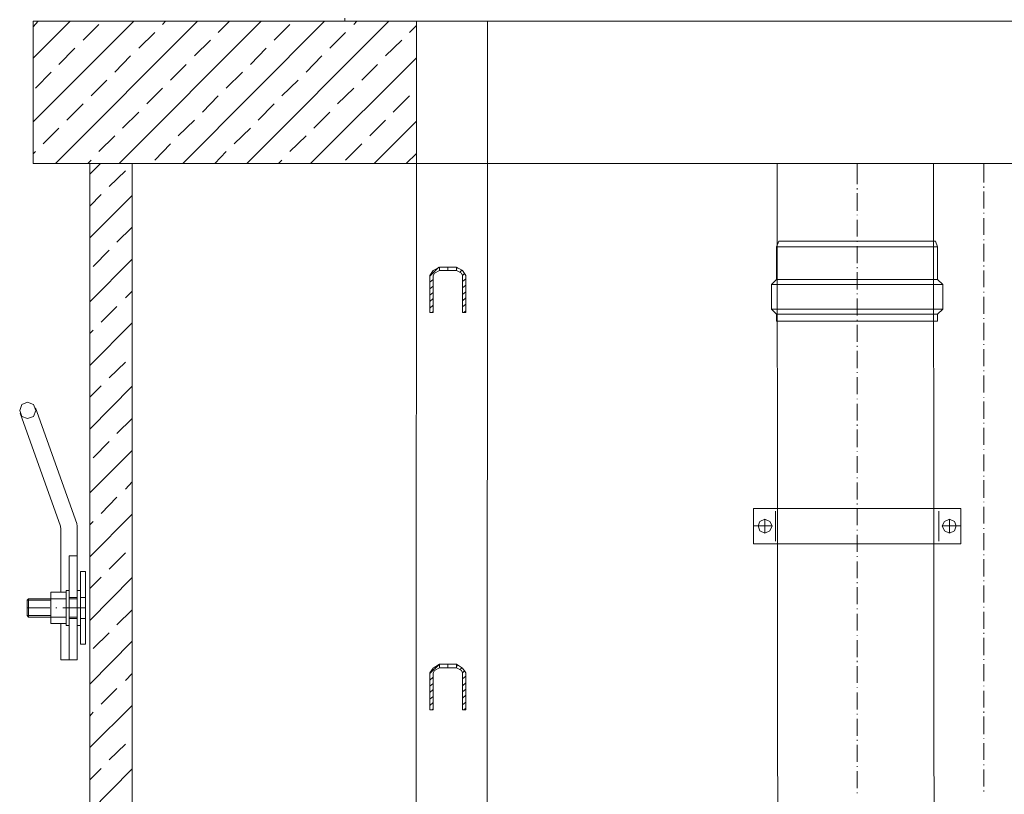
# Model space of a CAD drawing. Extents: x -23500 to 2637, y 21242 to 29547.
# Tile 77 of 121: x -9510 to -8643, y 26967 to 27649. Entities that reach past the tile are written whole.
import ezdxf

# ---------------------------------------------------------------- set-up
doc = ezdxf.new("R2010")
doc.units = 0
doc.header["$LTSCALE"] = 25
doc.layers.get('0').update_dxf_attribs({"linetype": 'CONTINUOUS', "lineweight": 13})

msp = doc.modelspace()

# ---------------------------------------------------------------- linework, layer by layer
at = {"color": 7, "lineweight": 9}
for points in [[(-9498.454, 27615.344), (-9498.454, 27615.344), (-9465.744, 27648.066), (-9465.744, 27648.066)], [(-9498.454, 27559.335), (-9498.454, 27559.335), (-9409.723, 27648.066), (-9409.723, 27648.066)], [(-9498.454, 27643.109), (-9498.454, 27643.109), (-9494.001, 27648.066), (-9494.001, 27648.066)], [(-9478.624, 27522.652), (-9478.624, 27522.652), (-9353.714, 27648.066), (-9353.714, 27648.066)], [(-9454.34, 27631.213), (-9454.34, 27631.213), (-9440.452, 27645.089), (-9440.452, 27645.089)], [(-9422.615, 27522.652), (-9422.615, 27522.652), (-9297.693, 27648.066), (-9297.693, 27648.066)], [(-9384.443, 27645.089), (-9384.443, 27645.089), (-9381.958, 27648.066), (-9381.958, 27648.066)], [(-9366.593, 27522.652), (-9366.593, 27522.652), (-9241.684, 27648.066), (-9241.684, 27648.066)], [(-9335.372, 27638.151), (-9335.372, 27638.151), (-9325.457, 27648.066), (-9325.457, 27648.066)], [(-9310.093, 27522.652), (-9310.093, 27522.652), (-9185.17, 27648.066), (-9185.17, 27648.066)], [(-9286.289, 27631.213), (-9286.289, 27631.213), (-9272.426, 27645.089), (-9272.426, 27645.089)], [(-9223.834, 27648.066), (-9223.834, 27648.066), (-9223.834, 27650.539), (-9223.834, 27650.539)], [(-8223.51, 27648.066), (-8223.51, 27648.066), (-9223.834, 27648.066), (-9223.834, 27648.066)], [(-9215.9, 27645.089), (-9215.9, 27645.089), (-9213.427, 27648.066), (-9213.427, 27648.066)], [(-9178.232, 27648.066), (-9178.232, 27648.066), (-8303.31, 27648.066), (-8303.31, 27648.066)], [(-9405.27, 27624.275), (-9405.27, 27624.275), (-9391.381, 27638.151), (-9391.381, 27638.151)], [(-9237.218, 27624.275), (-9237.218, 27624.275), (-9223.342, 27638.151), (-9223.342, 27638.151)], [(-9166.829, 27638.151), (-9166.829, 27638.151), (-9160.887, 27644.093), (-9160.887, 27644.093)], [(-9356.186, 27617.325), (-9356.186, 27617.325), (-9342.31, 27631.213), (-9342.31, 27631.213)], [(-9188.148, 27617.325), (-9188.148, 27617.325), (-9173.767, 27631.213), (-9173.767, 27631.213)], [(-9475.659, 27609.895), (-9475.659, 27609.895), (-9461.77, 27624.275), (-9461.77, 27624.275)], [(-9307.116, 27609.895), (-9307.116, 27609.895), (-9293.24, 27624.275), (-9293.24, 27624.275)], [(-9426.588, 27602.957), (-9426.588, 27602.957), (-9412.7, 27617.325), (-9412.7, 27617.325)], [(-9258.045, 27602.957), (-9258.045, 27602.957), (-9244.156, 27617.325), (-9244.156, 27617.325)], [(-9254.071, 27522.652), (-9254.071, 27522.652), (-9160.887, 27615.836), (-9160.887, 27615.836)], [(-9496.473, 27589.081), (-9496.473, 27589.081), (-9482.597, 27602.957), (-9482.597, 27602.957)], [(-9377.505, 27596.019), (-9377.505, 27596.019), (-9363.629, 27609.895), (-9363.629, 27609.895)], [(-9328.434, 27589.081), (-9328.434, 27589.081), (-9314.054, 27602.957), (-9314.054, 27602.957)], [(-9208.962, 27596.019), (-9208.962, 27596.019), (-9195.086, 27609.895), (-9195.086, 27609.895)], [(-9447.402, 27582.13), (-9447.402, 27582.13), (-9433.526, 27596.019), (-9433.526, 27596.019)], [(-9279.351, 27582.13), (-9279.351, 27582.13), (-9264.983, 27596.019), (-9264.983, 27596.019)], [(-9398.319, 27575.192), (-9398.319, 27575.192), (-9384.443, 27589.081), (-9384.443, 27589.081)], [(-9230.28, 27575.192), (-9230.28, 27575.192), (-9215.9, 27589.081), (-9215.9, 27589.081)], [(-9349.248, 27567.762), (-9349.248, 27567.762), (-9335.372, 27582.13), (-9335.372, 27582.13)], [(-9181.209, 27567.762), (-9181.209, 27567.762), (-9166.829, 27582.13), (-9166.829, 27582.13)], [(-9468.721, 27560.824), (-9468.721, 27560.824), (-9454.34, 27575.192), (-9454.34, 27575.192)], [(-9419.638, 27553.886), (-9419.638, 27553.886), (-9405.27, 27567.762), (-9405.27, 27567.762)], [(-9300.178, 27560.824), (-9300.178, 27560.824), (-9286.289, 27575.192), (-9286.289, 27575.192)], [(-9251.107, 27553.886), (-9251.107, 27553.886), (-9237.218, 27567.762), (-9237.218, 27567.762)], [(-9370.567, 27546.935), (-9370.567, 27546.935), (-9356.186, 27560.824), (-9356.186, 27560.824)], [(-9202.024, 27546.935), (-9202.024, 27546.935), (-9188.148, 27560.824), (-9188.148, 27560.824)], [(-9198.063, 27522.652), (-9198.063, 27522.652), (-9160.887, 27559.827), (-9160.887, 27559.827)], [(-9489.535, 27539.997), (-9489.535, 27539.997), (-9475.659, 27553.886), (-9475.659, 27553.886)], [(-9321.496, 27539.997), (-9321.496, 27539.997), (-9307.116, 27553.886), (-9307.116, 27553.886)], [(-9440.452, 27533.059), (-9440.452, 27533.059), (-9426.588, 27546.935), (-9426.588, 27546.935)], [(-9272.426, 27533.059), (-9272.426, 27533.059), (-9258.045, 27546.935), (-9258.045, 27546.935)], [(-9498.454, 27531.079), (-9498.454, 27531.079), (-9496.473, 27533.059), (-9496.473, 27533.059)], [(-9391.381, 27525.629), (-9391.381, 27525.629), (-9377.505, 27539.997), (-9377.505, 27539.997)], [(-9338.349, 27522.652), (-9338.349, 27522.652), (-9328.434, 27533.059), (-9328.434, 27533.059)], [(-9223.342, 27525.629), (-9223.342, 27525.629), (-9208.962, 27539.997), (-9208.962, 27539.997)], [(-9450.367, 27522.652), (-9450.367, 27522.652), (-9447.402, 27525.629), (-9447.402, 27525.629)], [(-9282.328, 27522.652), (-9282.328, 27522.652), (-9279.351, 27525.629), (-9279.351, 27525.629)], [(-9169.806, 27522.652), (-9169.806, 27522.652), (-9160.887, 27531.571), (-9160.887, 27531.571)], [(-9448.386, 27513.229), (-9448.386, 27513.229), (-9438.963, 27522.652), (-9438.963, 27522.652)], [(-9431.533, 27502.33), (-9431.533, 27502.33), (-9417.165, 27516.206), (-9417.165, 27516.206)], [(-8772.749, 27522.652), (-8772.749, 27522.652), (-8772.749, 27504.311), (-8772.749, 27504.311)], [(-8661.211, 27522.652), (-8661.211, 27522.652), (-8661.211, 27505.799), (-8661.211, 27505.799)], [(-8772.749, 27500.842), (-8772.749, 27500.842), (-8772.749, 27499.845), (-8772.749, 27499.845)], [(-8661.211, 27502.33), (-8661.211, 27502.33), (-8661.211, 27501.334), (-8661.211, 27501.334)], [(-8661.211, 27497.865), (-8661.211, 27497.865), (-8661.211, 27482.992), (-8661.211, 27482.992)], [(-9448.386, 27484.973), (-9448.386, 27484.973), (-9438.471, 27495.392), (-9438.471, 27495.392)], [(-9448.386, 27457.22), (-9448.386, 27457.22), (-9411.211, 27494.396), (-9411.211, 27494.396)], [(-8772.749, 27496.376), (-8772.749, 27496.376), (-8772.749, 27481.012), (-8772.749, 27481.012)], [(-8772.749, 27477.543), (-8772.749, 27477.543), (-8772.749, 27477.051), (-8772.749, 27477.051)], [(-8772.749, 27473.077), (-8772.749, 27473.077), (-8772.749, 27458.204), (-8772.749, 27458.204)], [(-8661.211, 27479.031), (-8661.211, 27479.031), (-8661.211, 27478.526), (-8661.211, 27478.526)], [(-8661.211, 27474.565), (-8661.211, 27474.565), (-8661.211, 27459.693), (-8661.211, 27459.693)], [(-9424.595, 27453.247), (-9424.595, 27453.247), (-9411.211, 27466.631), (-9411.211, 27466.631)], [(-8843.631, 27449.286), (-8843.631, 27449.286), (-8841.65, 27454.243), (-8841.65, 27454.243)], [(-8843.631, 27449.286), (-8843.631, 27449.286), (-8841.65, 27454.243), (-8841.65, 27454.243)], [(-8841.65, 27454.243), (-8841.65, 27454.243), (-8703.848, 27454.243), (-8703.848, 27454.243)], [(-8841.65, 27454.243), (-8841.65, 27454.243), (-8703.848, 27454.243), (-8703.848, 27454.243)], [(-8772.749, 27454.243), (-8772.749, 27454.243), (-8772.749, 27453.739), (-8772.749, 27453.739)], [(-8701.855, 27449.286), (-8701.855, 27449.286), (-8703.848, 27454.243), (-8703.848, 27454.243)], [(-8701.855, 27449.286), (-8701.855, 27449.286), (-8703.848, 27454.243), (-8703.848, 27454.243)], [(-8661.211, 27455.732), (-8661.211, 27455.732), (-8661.211, 27455.227), (-8661.211, 27455.227)], [(-9445.422, 27431.941), (-9445.422, 27431.941), (-9431.533, 27446.309), (-9431.533, 27446.309)], [(-8843.631, 27449.286), (-8843.631, 27449.286), (-8843.631, 27420.537), (-8843.631, 27420.537)], [(-8843.631, 27449.286), (-8843.631, 27449.286), (-8701.855, 27449.286), (-8701.855, 27449.286)], [(-8843.631, 27449.286), (-8843.631, 27449.286), (-8843.631, 27420.537), (-8843.631, 27420.537)], [(-8843.631, 27449.286), (-8843.631, 27449.286), (-8701.855, 27449.286), (-8701.855, 27449.286)], [(-8772.749, 27449.79), (-8772.749, 27449.79), (-8772.749, 27434.918), (-8772.749, 27434.918)], [(-8701.855, 27449.286), (-8701.855, 27449.286), (-8701.855, 27420.537), (-8701.855, 27420.537)], [(-8701.855, 27449.286), (-8701.855, 27449.286), (-8701.855, 27420.537), (-8701.855, 27420.537)], [(-8661.211, 27451.758), (-8661.211, 27451.758), (-8661.211, 27436.406), (-8661.211, 27436.406)], [(-9448.386, 27400.707), (-9448.386, 27400.707), (-9411.211, 27438.387), (-9411.211, 27438.387)], [(-9148.979, 27423.514), (-9148.979, 27423.514), (-9141.057, 27431.436), (-9141.057, 27431.436)], [(-9146.015, 27428.472), (-9146.015, 27428.472), (-9148.979, 27424.006), (-9148.979, 27424.006)], [(-9140.553, 27431.436), (-9140.553, 27431.436), (-9146.015, 27428.472), (-9146.015, 27428.472)], [(-9140.553, 27428.472), (-9140.553, 27428.472), (-9145.018, 27425.987), (-9145.018, 27425.987)], [(-9140.553, 27431.436), (-9140.553, 27431.436), (-9125.68, 27431.436), (-9125.68, 27431.436)], [(-9140.553, 27431.436), (-9140.553, 27431.436), (-9140.553, 27428.472), (-9140.553, 27428.472)], [(-9140.553, 27428.472), (-9140.553, 27428.472), (-9125.68, 27428.472), (-9125.68, 27428.472)], [(-9133.123, 27428.472), (-9133.123, 27428.472), (-9133.123, 27431.436), (-9133.123, 27431.436)], [(-9125.68, 27431.436), (-9125.68, 27431.436), (-9120.231, 27428.472), (-9120.231, 27428.472)], [(-9125.68, 27431.436), (-9125.68, 27431.436), (-9125.68, 27428.472), (-9125.68, 27428.472)], [(-9125.68, 27429.948), (-9125.68, 27429.948), (-9124.696, 27430.944), (-9124.696, 27430.944)], [(-9125.68, 27428.472), (-9125.68, 27428.472), (-9121.227, 27425.987), (-9121.227, 27425.987)], [(-9122.716, 27426.983), (-9122.716, 27426.983), (-9120.723, 27428.964), (-9120.723, 27428.964)], [(-9117.254, 27424.006), (-9117.254, 27424.006), (-9120.231, 27428.472), (-9120.231, 27428.472)], [(-8772.749, 27431.436), (-8772.749, 27431.436), (-8772.749, 27430.452), (-8772.749, 27430.452)], [(-8661.211, 27432.925), (-8661.211, 27432.925), (-8661.211, 27431.941), (-8661.211, 27431.941)], [(-8661.211, 27428.472), (-8661.211, 27428.472), (-8661.211, 27413.599), (-8661.211, 27413.599)], [(-9148.979, 27391.284), (-9148.979, 27391.284), (-9148.979, 27424.006), (-9148.979, 27424.006)], [(-9148.979, 27418.052), (-9148.979, 27418.052), (-9146.015, 27420.537), (-9146.015, 27420.537)], [(-9145.018, 27425.987), (-9145.018, 27425.987), (-9146.015, 27424.006), (-9146.015, 27424.006)], [(-9146.015, 27391.284), (-9146.015, 27391.284), (-9146.015, 27424.006), (-9146.015, 27424.006)], [(-9120.231, 27424.006), (-9120.231, 27424.006), (-9121.227, 27425.987), (-9121.227, 27425.987)], [(-9120.231, 27424.006), (-9120.231, 27424.006), (-9118.25, 27425.987), (-9118.25, 27425.987)], [(-9120.231, 27424.006), (-9120.231, 27424.006), (-9120.231, 27391.284), (-9120.231, 27391.284)], [(-9120.231, 27418.557), (-9120.231, 27418.557), (-9117.254, 27421.029), (-9117.254, 27421.029)], [(-9117.254, 27424.006), (-9117.254, 27424.006), (-9117.254, 27391.284), (-9117.254, 27391.284)], [(-8843.631, 27420.537), (-8843.631, 27420.537), (-8848.096, 27416.072), (-8848.096, 27416.072)], [(-8843.631, 27420.537), (-8843.631, 27420.537), (-8848.096, 27416.072), (-8848.096, 27416.072)], [(-8701.855, 27420.537), (-8701.855, 27420.537), (-8843.631, 27420.537), (-8843.631, 27420.537)], [(-8701.855, 27420.537), (-8701.855, 27420.537), (-8843.631, 27420.537), (-8843.631, 27420.537)], [(-8772.749, 27426.983), (-8772.749, 27426.983), (-8772.749, 27411.619), (-8772.749, 27411.619)], [(-8701.855, 27420.537), (-8701.855, 27420.537), (-8697.402, 27416.072), (-8697.402, 27416.072)], [(-8701.855, 27420.537), (-8701.855, 27420.537), (-8697.402, 27416.072), (-8697.402, 27416.072)], [(-9148.979, 27412.111), (-9148.979, 27412.111), (-9146.015, 27414.583), (-9146.015, 27414.583)], [(-9120.231, 27413.107), (-9120.231, 27413.107), (-9117.254, 27415.58), (-9117.254, 27415.58)], [(-8697.402, 27416.072), (-8697.402, 27416.072), (-8848.096, 27416.072), (-8848.096, 27416.072)], [(-8848.096, 27416.072), (-8848.096, 27416.072), (-8848.096, 27394.261), (-8848.096, 27394.261)], [(-8697.402, 27416.072), (-8697.402, 27416.072), (-8848.096, 27416.072), (-8848.096, 27416.072)], [(-8697.402, 27416.072), (-8697.402, 27416.072), (-8697.402, 27394.261), (-8697.402, 27394.261)], [(-9417.165, 27404.176), (-9417.165, 27404.176), (-9411.211, 27410.13), (-9411.211, 27410.13)], [(-9148.979, 27406.649), (-9148.979, 27406.649), (-9146.015, 27409.134), (-9146.015, 27409.134)], [(-9148.979, 27401.199), (-9148.979, 27401.199), (-9146.015, 27403.684), (-9146.015, 27403.684)], [(-9120.231, 27407.153), (-9120.231, 27407.153), (-9117.254, 27409.626), (-9117.254, 27409.626)], [(-9120.231, 27401.704), (-9120.231, 27401.704), (-9117.254, 27404.176), (-9117.254, 27404.176)], [(-8772.749, 27408.137), (-8772.749, 27408.137), (-8772.749, 27407.645), (-8772.749, 27407.645)], [(-8772.749, 27403.684), (-8772.749, 27403.684), (-8772.749, 27388.812), (-8772.749, 27388.812)], [(-8661.211, 27409.626), (-8661.211, 27409.626), (-8661.211, 27409.134), (-8661.211, 27409.134)], [(-8661.211, 27405.173), (-8661.211, 27405.173), (-8661.211, 27390.3), (-8661.211, 27390.3)], [(-9438.471, 27382.857), (-9438.471, 27382.857), (-9424.595, 27396.746), (-9424.595, 27396.746)], [(-9148.979, 27395.258), (-9148.979, 27395.258), (-9146.015, 27397.73), (-9146.015, 27397.73)], [(-9120.231, 27396.242), (-9120.231, 27396.242), (-9117.254, 27398.727), (-9117.254, 27398.727)], [(-8848.096, 27394.261), (-8848.096, 27394.261), (-8843.631, 27389.808), (-8843.631, 27389.808)], [(-8697.402, 27394.261), (-8697.402, 27394.261), (-8848.096, 27394.261), (-8848.096, 27394.261)], [(-8697.402, 27394.261), (-8697.402, 27394.261), (-8701.855, 27389.808), (-8701.855, 27389.808)], [(-9146.015, 27391.284), (-9146.015, 27391.284), (-9148.979, 27391.284), (-9148.979, 27391.284)], [(-9146.999, 27391.284), (-9146.999, 27391.284), (-9146.015, 27392.281), (-9146.015, 27392.281)], [(-9117.254, 27391.284), (-9117.254, 27391.284), (-9120.231, 27391.284), (-9120.231, 27391.284)], [(-9119.234, 27391.284), (-9119.234, 27391.284), (-9117.254, 27392.773), (-9117.254, 27392.773)], [(-8701.855, 27389.808), (-8701.855, 27389.808), (-8843.631, 27389.808), (-8843.631, 27389.808)], [(-8843.631, 27389.808), (-8843.631, 27389.808), (-8843.631, 27383.854), (-8843.631, 27383.854)], [(-8772.749, 27384.838), (-8772.749, 27384.838), (-8772.749, 27384.346), (-8772.749, 27384.346)], [(-8701.855, 27389.808), (-8701.855, 27389.808), (-8701.855, 27383.854), (-8701.855, 27383.854)], [(-8661.211, 27386.326), (-8661.211, 27386.326), (-8661.211, 27385.834), (-8661.211, 27385.834)], [(-9448.386, 27344.698), (-9448.386, 27344.698), (-9411.211, 27382.366), (-9411.211, 27382.366)], [(-8843.631, 27383.854), (-8843.631, 27383.854), (-8701.855, 27383.854), (-8701.855, 27383.854)], [(-8772.749, 27380.385), (-8772.749, 27380.385), (-8772.749, 27365.512), (-8772.749, 27365.512)], [(-8661.211, 27382.366), (-8661.211, 27382.366), (-8661.211, 27367.001), (-8661.211, 27367.001)], [(-9448.386, 27372.942), (-9448.386, 27372.942), (-9445.422, 27375.919), (-9445.422, 27375.919)], [(-8772.749, 27362.043), (-8772.749, 27362.043), (-8772.749, 27361.047), (-8772.749, 27361.047)], [(-8661.211, 27363.532), (-8661.211, 27363.532), (-8661.211, 27363.04), (-8661.211, 27363.04)], [(-8661.211, 27359.066), (-8661.211, 27359.066), (-8661.211, 27344.194), (-8661.211, 27344.194)], [(-8772.749, 27357.59), (-8772.749, 27357.59), (-8772.749, 27342.213), (-8772.749, 27342.213)], [(-9431.533, 27333.787), (-9431.533, 27333.787), (-9417.165, 27347.663), (-9417.165, 27347.663)], [(-8772.749, 27338.744), (-8772.749, 27338.744), (-8772.749, 27338.252), (-8772.749, 27338.252)], [(-8772.749, 27334.291), (-8772.749, 27334.291), (-8772.749, 27319.406), (-8772.749, 27319.406)], [(-8661.211, 27340.233), (-8661.211, 27340.233), (-8661.211, 27339.741), (-8661.211, 27339.741)], [(-8661.211, 27335.767), (-8661.211, 27335.767), (-8661.211, 27320.895), (-8661.211, 27320.895)], [(-9448.386, 27316.934), (-9448.386, 27316.934), (-9438.471, 27326.849), (-9438.471, 27326.849)], [(-9448.386, 27288.677), (-9448.386, 27288.677), (-9411.211, 27326.357), (-9411.211, 27326.357)], [(-8772.749, 27315.445), (-8772.749, 27315.445), (-8772.749, 27314.953), (-8772.749, 27314.953)], [(-8661.211, 27316.934), (-8661.211, 27316.934), (-8661.211, 27316.442), (-8661.211, 27316.442)], [(-9459.916, 27205.597), (-9459.916, 27205.597), (-9496.423, 27307.523), (-9496.423, 27307.523)], [(-8772.749, 27310.98), (-8772.749, 27310.98), (-8772.749, 27296.107), (-8772.749, 27296.107)], [(-8661.211, 27312.96), (-8661.211, 27312.96), (-8661.211, 27297.596), (-8661.211, 27297.596)], [(-9474.398, 27203.037), (-9474.398, 27203.037), (-9509.958, 27302.717), (-9509.958, 27302.717)], [(-9424.595, 27284.716), (-9424.595, 27284.716), (-9411.211, 27298.087), (-9411.211, 27298.087)], [(-8772.749, 27292.638), (-8772.749, 27292.638), (-8772.749, 27291.654), (-8772.749, 27291.654)], [(-8661.211, 27294.126), (-8661.211, 27294.126), (-8661.211, 27293.635), (-8661.211, 27293.635)], [(-8661.211, 27289.674), (-8661.211, 27289.674), (-8661.211, 27274.801), (-8661.211, 27274.801)], [(-8772.749, 27288.185), (-8772.749, 27288.185), (-8772.749, 27272.82), (-8772.749, 27272.82)], [(-9445.422, 27263.397), (-9445.422, 27263.397), (-9431.533, 27277.778), (-9431.533, 27277.778)], [(-9448.386, 27232.668), (-9448.386, 27232.668), (-9411.211, 27269.843), (-9411.211, 27269.843)], [(-8772.749, 27269.351), (-8772.749, 27269.351), (-8772.749, 27268.847), (-8772.749, 27268.847)], [(-8772.749, 27264.886), (-8772.749, 27264.886), (-8772.749, 27250.013), (-8772.749, 27250.013)], [(-8661.211, 27270.84), (-8661.211, 27270.84), (-8661.211, 27270.335), (-8661.211, 27270.335)], [(-8661.211, 27266.374), (-8661.211, 27266.374), (-8661.211, 27251.502), (-8661.211, 27251.502)], [(-8772.749, 27246.052), (-8772.749, 27246.052), (-8772.749, 27245.548), (-8772.749, 27245.548)], [(-8661.211, 27247.541), (-8661.211, 27247.541), (-8661.211, 27247.036), (-8661.211, 27247.036)], [(-9417.165, 27235.633), (-9417.165, 27235.633), (-9411.211, 27242.079), (-9411.211, 27242.079)], [(-8772.749, 27241.587), (-8772.749, 27241.587), (-8772.749, 27226.714), (-8772.749, 27226.714)], [(-8661.211, 27243.567), (-8661.211, 27243.567), (-8661.211, 27228.203), (-8661.211, 27228.203)], [(-9438.471, 27214.314), (-9438.471, 27214.314), (-9424.595, 27228.695), (-9424.595, 27228.695)], [(-8772.749, 27223.245), (-8772.749, 27223.245), (-8772.749, 27222.249), (-8772.749, 27222.249)], [(-8661.211, 27224.734), (-8661.211, 27224.734), (-8661.211, 27224.242), (-8661.211, 27224.242)], [(-8661.211, 27220.268), (-8661.211, 27220.268), (-8661.211, 27205.408), (-8661.211, 27205.408)], [(-9448.386, 27176.155), (-9448.386, 27176.155), (-9411.211, 27213.822), (-9411.211, 27213.822)], [(-8863.953, 27218.78), (-8863.953, 27218.78), (-8681.533, 27218.78), (-8681.533, 27218.78)], [(-8863.953, 27218.78), (-8863.953, 27218.78), (-8863.953, 27187.558), (-8863.953, 27187.558)], [(-8844.627, 27216.307), (-8844.627, 27216.307), (-8844.627, 27190.031), (-8844.627, 27190.031)], [(-8772.749, 27218.78), (-8772.749, 27218.78), (-8772.749, 27203.92), (-8772.749, 27203.92)], [(-8700.871, 27216.307), (-8700.871, 27216.307), (-8700.871, 27190.031), (-8700.871, 27190.031)], [(-8681.533, 27218.78), (-8681.533, 27218.78), (-8681.533, 27187.558), (-8681.533, 27187.558)], [(-9474.398, 27203.037), (-9474.398, 27203.037), (-9474.082, 27200.463), (-9474.082, 27200.463)], [(-9459.916, 27205.597), (-9459.916, 27205.597), (-9459.601, 27203.037), (-9459.601, 27203.037)], [(-9459.601, 27085.393), (-9459.601, 27085.393), (-9459.601, 27203.037), (-9459.601, 27203.037)], [(-9448.386, 27204.412), (-9448.386, 27204.412), (-9445.422, 27207.389), (-9445.422, 27207.389)], [(-8863.953, 27203.415), (-8863.953, 27203.415), (-8847.604, 27203.415), (-8847.604, 27203.415)], [(-8854.038, 27209.369), (-8854.038, 27209.369), (-8854.038, 27196.969), (-8854.038, 27196.969)], [(-8697.894, 27203.415), (-8697.894, 27203.415), (-8681.533, 27203.415), (-8681.533, 27203.415)], [(-8691.448, 27209.369), (-8691.448, 27209.369), (-8691.448, 27196.969), (-8691.448, 27196.969)], [(-9474.082, 27145.022), (-9474.082, 27145.022), (-9474.082, 27200.463), (-9474.082, 27200.463)], [(-8772.749, 27199.946), (-8772.749, 27199.946), (-8772.749, 27199.454), (-8772.749, 27199.454)], [(-8772.749, 27195.493), (-8772.749, 27195.493), (-8772.749, 27180.62), (-8772.749, 27180.62)], [(-8661.211, 27201.435), (-8661.211, 27201.435), (-8661.211, 27200.943), (-8661.211, 27200.943)], [(-8661.211, 27196.969), (-8661.211, 27196.969), (-8661.211, 27182.096), (-8661.211, 27182.096)], [(-8863.953, 27187.558), (-8863.953, 27187.558), (-8681.533, 27187.558), (-8681.533, 27187.558)], [(-9466.841, 27177.076), (-9466.841, 27177.076), (-9466.841, 27140.203), (-9466.841, 27140.203)], [(-9459.601, 27177.076), (-9459.601, 27177.076), (-9466.841, 27177.076), (-9466.841, 27177.076)], [(-9431.533, 27165.243), (-9431.533, 27165.243), (-9417.165, 27179.624), (-9417.165, 27179.624)], [(-8772.749, 27176.647), (-8772.749, 27176.647), (-8772.749, 27176.155), (-8772.749, 27176.155)], [(-8661.211, 27178.135), (-8661.211, 27178.135), (-8661.211, 27177.643), (-8661.211, 27177.643)], [(-8772.749, 27172.181), (-8772.749, 27172.181), (-8772.749, 27157.309), (-8772.749, 27157.309)], [(-8661.211, 27174.174), (-8661.211, 27174.174), (-8661.211, 27158.797), (-8661.211, 27158.797)], [(-9456.775, 27099.181), (-9456.775, 27099.181), (-9456.775, 27163.288), (-9456.775, 27163.288)], [(-9452.373, 27163.288), (-9452.373, 27163.288), (-9456.775, 27163.288), (-9456.775, 27163.288)], [(-9452.373, 27099.181), (-9452.373, 27099.181), (-9452.373, 27163.288), (-9452.373, 27163.288)], [(-9448.386, 27148.39), (-9448.386, 27148.39), (-9438.471, 27158.305), (-9438.471, 27158.305)], [(-9448.386, 27120.146), (-9448.386, 27120.146), (-9411.211, 27157.813), (-9411.211, 27157.813)], [(-8772.749, 27153.84), (-8772.749, 27153.84), (-8772.749, 27152.856), (-8772.749, 27152.856)], [(-8661.211, 27155.328), (-8661.211, 27155.328), (-8661.211, 27154.836), (-8661.211, 27154.836)], [(-8661.211, 27150.875), (-8661.211, 27150.875), (-8661.211, 27136.003), (-8661.211, 27136.003)], [(-9482.9, 27145.022), (-9482.9, 27145.022), (-9469.364, 27145.022), (-9469.364, 27145.022)], [(-9482.9, 27145.022), (-9482.9, 27145.022), (-9482.9, 27117.447), (-9482.9, 27117.447)], [(-9466.841, 27146.624), (-9466.841, 27146.624), (-9469.364, 27146.624), (-9469.364, 27146.624)], [(-9469.364, 27146.624), (-9469.364, 27146.624), (-9469.364, 27115.529), (-9469.364, 27115.529)], [(-9466.841, 27115.529), (-9466.841, 27115.529), (-9466.841, 27146.624), (-9466.841, 27146.624)], [(-9456.775, 27146.624), (-9456.775, 27146.624), (-9459.601, 27146.624), (-9459.601, 27146.624)], [(-9459.601, 27146.624), (-9459.601, 27146.624), (-9459.601, 27115.529), (-9459.601, 27115.529)], [(-9456.775, 27115.529), (-9456.775, 27115.529), (-9456.775, 27146.624), (-9456.775, 27146.624)], [(-8772.749, 27149.387), (-8772.749, 27149.387), (-8772.749, 27134.514), (-8772.749, 27134.514)], [(-9503.663, 27137.971), (-9503.663, 27137.971), (-9502.402, 27139.245), (-9502.402, 27139.245)], [(-9482.9, 27137.971), (-9482.9, 27137.971), (-9503.663, 27137.971), (-9503.663, 27137.971)], [(-9503.663, 27124.498), (-9503.663, 27124.498), (-9503.663, 27137.971), (-9503.663, 27137.971)], [(-9469.364, 27139.245), (-9469.364, 27139.245), (-9502.402, 27139.245), (-9502.402, 27139.245)], [(-9502.402, 27122.896), (-9502.402, 27122.896), (-9502.402, 27139.245), (-9502.402, 27139.245)], [(-9466.841, 27140.203), (-9466.841, 27140.203), (-9459.601, 27140.203), (-9459.601, 27140.203)], [(-9459.601, 27139.245), (-9459.601, 27139.245), (-9466.841, 27139.245), (-9466.841, 27139.245)], [(-9456.775, 27140.203), (-9456.775, 27140.203), (-9452.373, 27140.203), (-9452.373, 27140.203)], [(-9483.846, 27131.234), (-9483.846, 27131.234), (-9503.663, 27131.234), (-9503.663, 27131.234)], [(-9477.539, 27131.234), (-9477.539, 27131.234), (-9478.497, 27131.234), (-9478.497, 27131.234)], [(-9452.373, 27131.234), (-9452.373, 27131.234), (-9472.19, 27131.234), (-9472.19, 27131.234)], [(-9424.595, 27116.173), (-9424.595, 27116.173), (-9411.211, 27129.557), (-9411.211, 27129.557)], [(-8772.749, 27130.541), (-8772.749, 27130.541), (-8772.749, 27130.061), (-8772.749, 27130.061)], [(-8772.749, 27126.088), (-8772.749, 27126.088), (-8772.749, 27111.215), (-8772.749, 27111.215)], [(-8661.211, 27132.029), (-8661.211, 27132.029), (-8661.211, 27131.537), (-8661.211, 27131.537)], [(-8661.211, 27127.576), (-8661.211, 27127.576), (-8661.211, 27112.704), (-8661.211, 27112.704)], [(-9482.9, 27124.498), (-9482.9, 27124.498), (-9503.663, 27124.498), (-9503.663, 27124.498)], [(-9502.402, 27122.896), (-9502.402, 27122.896), (-9503.663, 27124.498), (-9503.663, 27124.498)], [(-9469.364, 27122.896), (-9469.364, 27122.896), (-9502.402, 27122.896), (-9502.402, 27122.896)], [(-9482.9, 27117.447), (-9482.9, 27117.447), (-9469.364, 27117.447), (-9469.364, 27117.447)], [(-9474.082, 27085.393), (-9474.082, 27085.393), (-9474.082, 27117.447), (-9474.082, 27117.447)], [(-9459.601, 27122.896), (-9459.601, 27122.896), (-9466.841, 27122.896), (-9466.841, 27122.896)], [(-9466.841, 27121.937), (-9466.841, 27121.937), (-9466.841, 27085.393), (-9466.841, 27085.393)], [(-9466.841, 27121.937), (-9466.841, 27121.937), (-9459.601, 27121.937), (-9459.601, 27121.937)], [(-9456.775, 27121.937), (-9456.775, 27121.937), (-9452.373, 27121.937), (-9452.373, 27121.937)], [(-9466.841, 27115.529), (-9466.841, 27115.529), (-9469.364, 27115.529), (-9469.364, 27115.529)], [(-9456.775, 27115.529), (-9456.775, 27115.529), (-9459.601, 27115.529), (-9459.601, 27115.529)], [(-9445.422, 27095.359), (-9445.422, 27095.359), (-9431.533, 27109.235), (-9431.533, 27109.235)], [(-8772.749, 27107.254), (-8772.749, 27107.254), (-8772.749, 27106.762), (-8772.749, 27106.762)], [(-8661.211, 27109.235), (-8661.211, 27109.235), (-8661.211, 27108.251), (-8661.211, 27108.251)], [(-9452.373, 27099.181), (-9452.373, 27099.181), (-9456.775, 27099.181), (-9456.775, 27099.181)], [(-9448.386, 27064.125), (-9448.386, 27064.125), (-9411.211, 27101.792), (-9411.211, 27101.792)], [(-8772.749, 27102.789), (-8772.749, 27102.789), (-8772.749, 27087.916), (-8772.749, 27087.916)], [(-8661.211, 27104.769), (-8661.211, 27104.769), (-8661.211, 27089.404), (-8661.211, 27089.404)], [(-9474.082, 27085.393), (-9474.082, 27085.393), (-9459.601, 27085.393), (-9459.601, 27085.393)], [(-9140.553, 27081.47), (-9140.553, 27081.47), (-9146.015, 27078.001), (-9146.015, 27078.001)], [(-9140.553, 27081.47), (-9140.553, 27081.47), (-9146.015, 27078.001), (-9146.015, 27078.001)], [(-9140.553, 27081.47), (-9140.553, 27081.47), (-9125.68, 27081.47), (-9125.68, 27081.47)], [(-9140.553, 27081.47), (-9140.553, 27081.47), (-9140.553, 27078.493), (-9140.553, 27078.493)], [(-9140.553, 27081.47), (-9140.553, 27081.47), (-9125.68, 27081.47), (-9125.68, 27081.47)], [(-9140.553, 27081.47), (-9140.553, 27081.47), (-9140.553, 27078.493), (-9140.553, 27078.493)], [(-9133.123, 27078.493), (-9133.123, 27078.493), (-9133.123, 27081.47), (-9133.123, 27081.47)], [(-9133.123, 27078.493), (-9133.123, 27078.493), (-9133.123, 27081.47), (-9133.123, 27081.47)], [(-9125.68, 27081.47), (-9125.68, 27081.47), (-9120.231, 27078.001), (-9120.231, 27078.001)], [(-9125.68, 27081.47), (-9125.68, 27081.47), (-9125.68, 27078.493), (-9125.68, 27078.493)], [(-9125.68, 27081.47), (-9125.68, 27081.47), (-9120.231, 27078.001), (-9120.231, 27078.001)], [(-9125.68, 27081.47), (-9125.68, 27081.47), (-9125.68, 27078.493), (-9125.68, 27078.493)], [(-8772.749, 27084.447), (-8772.749, 27084.447), (-8772.749, 27083.463), (-8772.749, 27083.463)], [(-8661.211, 27085.935), (-8661.211, 27085.935), (-8661.211, 27085.443), (-8661.211, 27085.443)], [(-8661.211, 27081.47), (-8661.211, 27081.47), (-8661.211, 27066.597), (-8661.211, 27066.597)], [(-9417.165, 27067.102), (-9417.165, 27067.102), (-9411.211, 27073.535), (-9411.211, 27073.535)], [(-9148.979, 27073.535), (-9148.979, 27073.535), (-9141.057, 27080.978), (-9141.057, 27080.978)], [(-9148.979, 27073.535), (-9148.979, 27073.535), (-9141.057, 27080.978), (-9141.057, 27080.978)], [(-9146.015, 27078.001), (-9146.015, 27078.001), (-9148.979, 27074.04), (-9148.979, 27074.04)], [(-9146.015, 27078.001), (-9146.015, 27078.001), (-9148.979, 27074.04), (-9148.979, 27074.04)], [(-9148.979, 27041.33), (-9148.979, 27041.33), (-9148.979, 27074.04), (-9148.979, 27074.04)], [(-9148.979, 27041.33), (-9148.979, 27041.33), (-9148.979, 27074.04), (-9148.979, 27074.04)], [(-9145.018, 27076.02), (-9145.018, 27076.02), (-9146.015, 27074.04), (-9146.015, 27074.04)], [(-9145.018, 27076.02), (-9145.018, 27076.02), (-9146.015, 27074.04), (-9146.015, 27074.04)], [(-9146.015, 27041.33), (-9146.015, 27041.33), (-9146.015, 27074.04), (-9146.015, 27074.04)], [(-9146.015, 27041.33), (-9146.015, 27041.33), (-9146.015, 27074.04), (-9146.015, 27074.04)], [(-9140.553, 27078.493), (-9140.553, 27078.493), (-9145.018, 27076.02), (-9145.018, 27076.02)], [(-9140.553, 27078.493), (-9140.553, 27078.493), (-9145.018, 27076.02), (-9145.018, 27076.02)], [(-9140.553, 27078.493), (-9140.553, 27078.493), (-9125.68, 27078.493), (-9125.68, 27078.493)], [(-9140.553, 27078.493), (-9140.553, 27078.493), (-9125.68, 27078.493), (-9125.68, 27078.493)], [(-9125.68, 27079.489), (-9125.68, 27079.489), (-9124.696, 27080.978), (-9124.696, 27080.978)], [(-9125.68, 27079.489), (-9125.68, 27079.489), (-9124.696, 27080.978), (-9124.696, 27080.978)], [(-9125.68, 27078.493), (-9125.68, 27078.493), (-9121.227, 27076.02), (-9121.227, 27076.02)], [(-9125.68, 27078.493), (-9125.68, 27078.493), (-9121.227, 27076.02), (-9121.227, 27076.02)], [(-9122.716, 27077.004), (-9122.716, 27077.004), (-9120.723, 27078.493), (-9120.723, 27078.493)], [(-9122.716, 27077.004), (-9122.716, 27077.004), (-9120.723, 27078.493), (-9120.723, 27078.493)], [(-9120.231, 27074.04), (-9120.231, 27074.04), (-9121.227, 27076.02), (-9121.227, 27076.02)], [(-9120.231, 27074.04), (-9120.231, 27074.04), (-9121.227, 27076.02), (-9121.227, 27076.02)], [(-9117.254, 27074.04), (-9117.254, 27074.04), (-9120.231, 27078.001), (-9120.231, 27078.001)], [(-9117.254, 27074.04), (-9117.254, 27074.04), (-9120.231, 27078.001), (-9120.231, 27078.001)], [(-9120.231, 27074.04), (-9120.231, 27074.04), (-9118.25, 27076.02), (-9118.25, 27076.02)], [(-9120.231, 27074.04), (-9120.231, 27074.04), (-9118.25, 27076.02), (-9118.25, 27076.02)], [(-9120.231, 27074.04), (-9120.231, 27074.04), (-9120.231, 27041.33), (-9120.231, 27041.33)], [(-9120.231, 27074.04), (-9120.231, 27074.04), (-9120.231, 27041.33), (-9120.231, 27041.33)], [(-9117.254, 27074.04), (-9117.254, 27074.04), (-9117.254, 27041.33), (-9117.254, 27041.33)], [(-9117.254, 27074.04), (-9117.254, 27074.04), (-9117.254, 27041.33), (-9117.254, 27041.33)], [(-8772.749, 27079.981), (-8772.749, 27079.981), (-8772.749, 27065.109), (-8772.749, 27065.109)], [(-9148.979, 27067.594), (-9148.979, 27067.594), (-9146.015, 27070.079), (-9146.015, 27070.079)], [(-9148.979, 27067.594), (-9148.979, 27067.594), (-9146.015, 27070.079), (-9146.015, 27070.079)], [(-9148.979, 27062.144), (-9148.979, 27062.144), (-9146.015, 27064.617), (-9146.015, 27064.617)], [(-9148.979, 27062.144), (-9148.979, 27062.144), (-9146.015, 27064.617), (-9146.015, 27064.617)], [(-9120.231, 27068.59), (-9120.231, 27068.59), (-9117.254, 27071.063), (-9117.254, 27071.063)], [(-9120.231, 27068.59), (-9120.231, 27068.59), (-9117.254, 27071.063), (-9117.254, 27071.063)], [(-9120.231, 27062.636), (-9120.231, 27062.636), (-9117.254, 27065.109), (-9117.254, 27065.109)], [(-9120.231, 27062.636), (-9120.231, 27062.636), (-9117.254, 27065.109), (-9117.254, 27065.109)], [(-9438.471, 27046.275), (-9438.471, 27046.275), (-9424.595, 27060.164), (-9424.595, 27060.164)], [(-9148.979, 27056.682), (-9148.979, 27056.682), (-9146.015, 27059.167), (-9146.015, 27059.167)], [(-9148.979, 27056.682), (-9148.979, 27056.682), (-9146.015, 27059.167), (-9146.015, 27059.167)], [(-9120.231, 27057.187), (-9120.231, 27057.187), (-9117.254, 27059.659), (-9117.254, 27059.659)], [(-9120.231, 27057.187), (-9120.231, 27057.187), (-9117.254, 27059.659), (-9117.254, 27059.659)], [(-8772.749, 27061.148), (-8772.749, 27061.148), (-8772.749, 27060.656), (-8772.749, 27060.656)], [(-8772.749, 27056.682), (-8772.749, 27056.682), (-8772.749, 27041.822), (-8772.749, 27041.822)], [(-8661.211, 27062.636), (-8661.211, 27062.636), (-8661.211, 27062.144), (-8661.211, 27062.144)], [(-8661.211, 27058.171), (-8661.211, 27058.171), (-8661.211, 27043.311), (-8661.211, 27043.311)], [(-9148.979, 27050.741), (-9148.979, 27050.741), (-9146.015, 27053.213), (-9146.015, 27053.213)], [(-9148.979, 27050.741), (-9148.979, 27050.741), (-9146.015, 27053.213), (-9146.015, 27053.213)], [(-9148.979, 27045.291), (-9148.979, 27045.291), (-9146.015, 27047.764), (-9146.015, 27047.764)], [(-9148.979, 27045.291), (-9148.979, 27045.291), (-9146.015, 27047.764), (-9146.015, 27047.764)], [(-9120.231, 27051.725), (-9120.231, 27051.725), (-9117.254, 27054.21), (-9117.254, 27054.21)], [(-9120.231, 27051.725), (-9120.231, 27051.725), (-9117.254, 27054.21), (-9117.254, 27054.21)], [(-9120.231, 27045.783), (-9120.231, 27045.783), (-9117.254, 27048.268), (-9117.254, 27048.268)], [(-9120.231, 27045.783), (-9120.231, 27045.783), (-9117.254, 27048.268), (-9117.254, 27048.268)], [(-9448.386, 27008.103), (-9448.386, 27008.103), (-9411.211, 27045.291), (-9411.211, 27045.291)], [(-9448.386, 27035.868), (-9448.386, 27035.868), (-9445.422, 27039.337), (-9445.422, 27039.337)], [(-9146.015, 27041.33), (-9146.015, 27041.33), (-9148.979, 27041.33), (-9148.979, 27041.33)], [(-9146.015, 27041.33), (-9146.015, 27041.33), (-9148.979, 27041.33), (-9148.979, 27041.33)], [(-9146.999, 27041.33), (-9146.999, 27041.33), (-9146.015, 27042.314), (-9146.015, 27042.314)], [(-9146.999, 27041.33), (-9146.999, 27041.33), (-9146.015, 27042.314), (-9146.015, 27042.314)], [(-9117.254, 27041.33), (-9117.254, 27041.33), (-9120.231, 27041.33), (-9120.231, 27041.33)], [(-9117.254, 27041.33), (-9117.254, 27041.33), (-9120.231, 27041.33), (-9120.231, 27041.33)], [(-9119.234, 27041.33), (-9119.234, 27041.33), (-9117.254, 27042.806), (-9117.254, 27042.806)], [(-9119.234, 27041.33), (-9119.234, 27041.33), (-9117.254, 27042.806), (-9117.254, 27042.806)], [(-8772.749, 27037.849), (-8772.749, 27037.849), (-8772.749, 27037.357), (-8772.749, 27037.357)], [(-8661.211, 27039.842), (-8661.211, 27039.842), (-8661.211, 27038.845), (-8661.211, 27038.845)], [(-8772.749, 27033.396), (-8772.749, 27033.396), (-8772.749, 27018.523), (-8772.749, 27018.523)], [(-8661.211, 27035.376), (-8661.211, 27035.376), (-8661.211, 27020.012), (-8661.211, 27020.012)], [(-8772.749, 27015.054), (-8772.749, 27015.054), (-8772.749, 27014.058), (-8772.749, 27014.058)], [(-8661.211, 27016.53), (-8661.211, 27016.53), (-8661.211, 27016.038), (-8661.211, 27016.038)], [(-8661.211, 27012.077), (-8661.211, 27012.077), (-8661.211, 26997.204), (-8661.211, 26997.204)], [(-9431.533, 26997.204), (-9431.533, 26997.204), (-9417.165, 27011.08), (-9417.165, 27011.08)], [(-8772.749, 27010.589), (-8772.749, 27010.589), (-8772.749, 26995.716), (-8772.749, 26995.716)], [(-9448.386, 26979.847), (-9448.386, 26979.847), (-9438.471, 26989.774), (-9438.471, 26989.774)], [(-9448.386, 26951.603), (-9448.386, 26951.603), (-9411.211, 26989.27), (-9411.211, 26989.27)], [(-8772.749, 26991.755), (-8772.749, 26991.755), (-8772.749, 26991.25), (-8772.749, 26991.25)], [(-8772.749, 26987.289), (-8772.749, 26987.289), (-8772.749, 26972.417), (-8772.749, 26972.417)], [(-8661.211, 26993.231), (-8661.211, 26993.231), (-8661.211, 26992.739), (-8661.211, 26992.739)], [(-8661.211, 26988.778), (-8661.211, 26988.778), (-8661.211, 26973.905), (-8661.211, 26973.905)], [(-8772.749, 26968.456), (-8772.749, 26968.456), (-8772.749, 26967.964), (-8772.749, 26967.964)], [(-8661.211, 26970.436), (-8661.211, 26970.436), (-8661.211, 26969.452), (-8661.211, 26969.452)]]:
    msp.add_open_spline(points, degree=3, dxfattribs=at)
for points, knots in [([(-9498.454, 27648.066), (-9498.454, 27648.066), (-7823.956, 27648.066), (-7823.956, 27648.066), (-7823.956, 27648.066), (-7823.956, 27522.656), (-7823.956, 27522.656), (-7823.956, 27522.656), (-9498.454, 27522.656), (-9498.454, 27522.656), (-9498.454, 27522.656), (-9498.454, 27648.066), (-9498.454, 27648.066)], [0, 0, 0, 0, 1, 1, 1, 2, 2, 2, 3, 3, 3, 4, 4, 4, 4]), ([(-9160.887, 27648.066), (-9160.887, 27648.066), (-9098.42, 27648.066), (-9098.42, 27648.066), (-9098.42, 27648.066), (-9099.908, 22797.091), (-9099.908, 22797.091), (-9099.908, 22797.091), (-9162.868, 22797.091), (-9162.868, 22797.091), (-9162.868, 22797.091), (-9160.887, 27648.066), (-9160.887, 27648.066), (-9160.887, 27648.066), (-9160.887, 27648.066), (-9160.887, 27648.066)], [0, 0, 0, 0, 1, 1, 1, 2, 2, 2, 3, 3, 3, 4, 4, 4, 5, 5, 5, 5]), ([(-9160.887, 27648.066), (-9160.887, 27648.066), (-8286.47, 27648.066), (-8286.47, 27648.066), (-8286.47, 27648.066), (-8286.47, 27522.656), (-8286.47, 27522.656), (-8286.47, 27522.656), (-9160.887, 27522.656), (-9160.887, 27522.656), (-9160.887, 27522.656), (-9160.887, 27648.066), (-9160.887, 27648.066)], [0, 0, 0, 0, 1, 1, 1, 2, 2, 2, 3, 3, 3, 4, 4, 4, 4]), ([(-9160.887, 27648.066), (-9160.887, 27648.066), (-8286.47, 27648.066), (-8286.47, 27648.066), (-8286.47, 27648.066), (-8286.47, 27522.656), (-8286.47, 27522.656), (-8286.47, 27522.656), (-9160.887, 27522.656), (-9160.887, 27522.656), (-9160.887, 27522.656), (-9160.887, 27648.066), (-9160.887, 27648.066)], [0, 0, 0, 0, 1, 1, 1, 2, 2, 2, 3, 3, 3, 4, 4, 4, 4]), ([(-9411.211, 27522.652), (-9411.211, 27522.652), (-9448.385, 27522.652), (-9448.385, 27522.652), (-9448.385, 27522.652), (-9448.385, 22797.091), (-9448.385, 22797.091), (-9448.385, 22797.091), (-9411.211, 22797.091), (-9411.211, 22797.091), (-9411.211, 22797.091), (-9411.211, 27522.652), (-9411.211, 27522.652)], [0, 0, 0, 0, 1, 1, 1, 2, 2, 2, 3, 3, 3, 4, 4, 4, 4]), ([(-8705.337, 27522.652), (-8705.337, 27522.652), (-8703.344, 25002.978), (-8703.344, 25002.978), (-8703.344, 25002.978), (-8841.158, 25002.978), (-8841.158, 25002.978), (-8841.158, 25002.978), (-8843.139, 27522.652), (-8843.139, 27522.652)], [0, 0, 0, 0, 1, 1, 1, 2, 2, 2, 3, 3, 3, 3]), ([(-9510.273, 27304.962), (-9510.273, 27304.962), (-9508.394, 27310.412), (-9508.394, 27310.412), (-9508.394, 27310.412), (-9503.348, 27312.329), (-9503.348, 27312.329), (-9503.348, 27312.329), (-9497.999, 27310.412), (-9497.999, 27310.412), (-9497.999, 27310.412), (-9496.12, 27304.962), (-9496.12, 27304.962), (-9496.12, 27304.962), (-9497.999, 27299.828), (-9497.999, 27299.828), (-9497.999, 27299.828), (-9503.348, 27297.911), (-9503.348, 27297.911), (-9503.348, 27297.911), (-9508.394, 27299.828), (-9508.394, 27299.828), (-9508.394, 27299.828), (-9510.273, 27304.962), (-9510.273, 27304.962), (-9510.273, 27304.962), (-9510.273, 27304.962), (-9510.273, 27304.962)], [0, 0, 0, 0, 1, 1, 1, 2, 2, 2, 3, 3, 3, 4, 4, 4, 5, 5, 5, 6, 6, 6, 7, 7, 7, 8, 8, 8, 9, 9, 9, 9]), ([(-8847.604, 27203.415), (-8847.604, 27203.415), (-8849.585, 27207.389), (-8849.585, 27207.389), (-8849.585, 27207.389), (-8854.038, 27209.369), (-8854.038, 27209.369), (-8854.038, 27209.369), (-8858.503, 27207.389), (-8858.503, 27207.389), (-8858.503, 27207.389), (-8859.992, 27203.415), (-8859.992, 27203.415), (-8859.992, 27203.415), (-8858.503, 27198.962), (-8858.503, 27198.962), (-8858.503, 27198.962), (-8854.038, 27196.969), (-8854.038, 27196.969), (-8854.038, 27196.969), (-8849.585, 27198.962), (-8849.585, 27198.962), (-8849.585, 27198.962), (-8847.604, 27203.415), (-8847.604, 27203.415), (-8847.604, 27203.415), (-8847.604, 27203.415), (-8847.604, 27203.415)], [0, 0, 0, 0, 1, 1, 1, 2, 2, 2, 3, 3, 3, 4, 4, 4, 5, 5, 5, 6, 6, 6, 7, 7, 7, 8, 8, 8, 9, 9, 9, 9]), ([(-8685.494, 27203.415), (-8685.494, 27203.415), (-8686.983, 27207.389), (-8686.983, 27207.389), (-8686.983, 27207.389), (-8691.448, 27209.369), (-8691.448, 27209.369), (-8691.448, 27209.369), (-8695.914, 27207.389), (-8695.914, 27207.389), (-8695.914, 27207.389), (-8697.894, 27203.415), (-8697.894, 27203.415), (-8697.894, 27203.415), (-8695.914, 27198.962), (-8695.914, 27198.962), (-8695.914, 27198.962), (-8691.448, 27196.969), (-8691.448, 27196.969), (-8691.448, 27196.969), (-8686.983, 27198.962), (-8686.983, 27198.962), (-8686.983, 27198.962), (-8685.494, 27203.415), (-8685.494, 27203.415), (-8685.494, 27203.415), (-8685.494, 27203.415), (-8685.494, 27203.415)], [0, 0, 0, 0, 1, 1, 1, 2, 2, 2, 3, 3, 3, 4, 4, 4, 5, 5, 5, 6, 6, 6, 7, 7, 7, 8, 8, 8, 9, 9, 9, 9])]:
    msp.add_open_spline(points, degree=3, knots=knots, dxfattribs=at)

doc.saveas('drawing.dxf')
